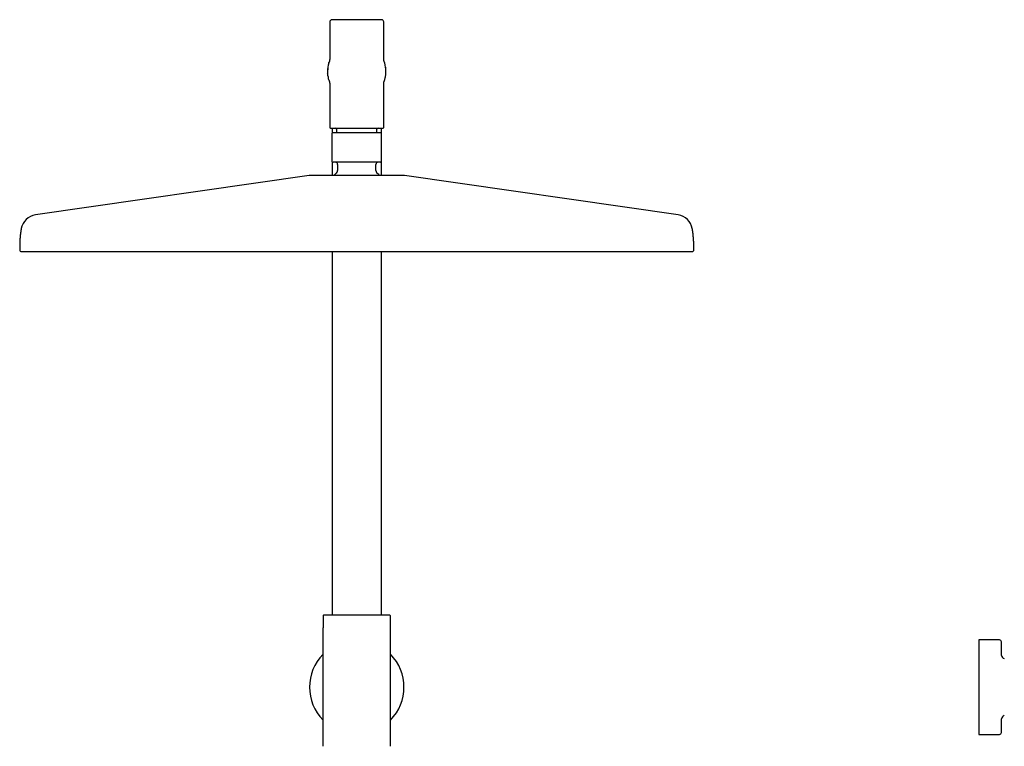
# Model space of a CAD drawing. Header units: millimetres. Extents: x 8 to 1847, y 12 to 2706.
# Tile 18 of 20: x 787 to 1225, y 2382 to 2706. Entities that reach past the tile are written whole.
import ezdxf

# ---------------------------------------------------------------- set-up
doc = ezdxf.new("R2010")
doc.units = ezdxf.units.MM

msp = doc.modelspace()

# ---------------------------------------------------------------- linework, layer by layer
at = {"color": 7, "linetype": 'Continuous', "lineweight": 30}
for p, q in [((925, 2704.79), (925, 2689.14)), ((949, 2689.14), (949, 2704.79)), ((924.56, 2686.56), (924.63, 2686.8)), ((925, 2689.2), (925, 2689.2)), ((949, 2689.09), (949, 2689.14)), ((949, 2689.06), (949, 2689.1)), ((949, 2689.06), (949, 2689.09)), ((949.44, 2686.56), (949.37, 2686.8)), ((924, 2682.73), (924, 2682.79)), ((924.58, 2678.97), (924.56, 2679.03)), ((949.1, 2678.06), (949.11, 2678.09)), ((949.42, 2678.98), (949.43, 2678.98)), ((925, 2676.44), (925, 2657.89)), ((949, 2676.49), (949, 2676.52)), ((949, 2676.44), (949, 2676.49)), ((949, 2657.89), (949, 2676.44)), ((926, 2657.6), (926, 2655.25)), ((928, 2657.09), (928, 2655.39)), ((946, 2655.39), (946, 2657.09)), ((948, 2655.25), (948, 2657.59)), ((925.95, 2654.59), (925.95, 2643.39)), ((948.05, 2643.39), (948.05, 2654.59)), ((926, 2642.58), (926, 2636.5)), ((948, 2636.5), (948, 2642.58)), ((928.5, 2641.39), (928.5, 2638.62)), ((945.5, 2638.62), (945.5, 2641.39)), ((915.8, 2636.45), (794.02, 2618.91)), ((1079.98, 2618.91), (958.2, 2636.45)), ((926, 2602.6), (926, 2440.79)), ((948, 2440.79), (948, 2602.6)), ((922, 2440.54), (922, 2435.13)), ((952, 2435.13), (952, 2440.54)), ((922, 2382.49), (922, 2435.13)), ((952, 2382.49), (952, 2435.13)), ((1223.04, 2429.81), (1213.83, 2429.81)), ((1213.83, 2429.81), (1213.83, 2408.81)), ((1223.95, 2422.93), (1223.84, 2429.02)), ((1213.83, 2408.81), (1213.83, 2387.81)), ((1223.84, 2388.59), (1223.95, 2394.68)), ((1213.83, 2387.81), (1223.04, 2387.81))]:
    msp.add_line(p, q, dxfattribs=at)
for centre, radius, start, end in [((926, 2704.79), 1, 90, 180), ((948, 2704.79), 1, 0, 90), ((937, 2682.79), 13, 163.1714, 180), ((937, 2682.79), 13, 0, 16.8286), ((925.3, 2657.89), 0.3, 180, 270), ((926.3, 2654.59), 0.8, 90, 95.8326), ((927.5, 2657.09), 0.5, 0, 90), ((946.5, 2657.09), 0.5, 90, 180), ((947.7, 2654.59), 0.8, 84.2112, 90), ((948.7, 2657.89), 0.3, 270, 0), ((926.5, 2643.39), 1, 249.0794, 270), ((927.5, 2641.39), 1, 0, 90), ((946.5, 2641.39), 1, 90, 180), ((947.5, 2643.39), 1, 270, 290.9378), ((937, 2628.89), 12.6, 134.3091, 142.8407), ((927.5, 2638.62), 1, 314.3091, 0), ((946.5, 2638.62), 1, 180, 225.6909), ((937, 2628.89), 12.6, 37.1628, 45.6909), ((916.51, 2631.5), 5, 90, 98.1951), ((957.49, 2631.5), 5, 81.8049, 90), ((795.08, 2611.49), 7.5, 98.1951, 169.7661), ((1078.92, 2611.49), 7.5, 10.2339, 81.8049), ((787.8, 2603.4), 0.8, 179.8172, 270), ((1086.2, 2603.4), 0.8, 270, 0.1828), ((922.25, 2440.54), 0.25, 90, 180), ((951.75, 2440.54), 0.25, 360, 90), ((1223.04, 2429.01), 0.8, 1, 90), ((937, 2408.81), 21, 135.5847, 224.4153), ((937, 2408.81), 21, 315.5847, 44.4153), ((1225.45, 2422.96), 1.5, 181, 259.1111), ((1225.45, 2394.66), 1.5, 100.877, 179), ((1223.04, 2388.61), 0.8, 270, 359)]:
    msp.add_arc(centre, radius, start, end, dxfattribs=at)
for points, knots in [([(948, 2705.79), (948, 2705.79), (947.99, 2705.79), (947.94, 2705.79), (947.87, 2705.79), (947.76, 2705.79), (947.62, 2705.79), (947.44, 2705.79), (947.24, 2705.79), (947.01, 2705.79), (946.77, 2705.79), (946.5, 2705.79), (946.18, 2705.79), (945.78, 2705.79), (945.3, 2705.79), (944.83, 2705.79), (944.37, 2705.79), (943.94, 2705.79), (943.49, 2705.79), (943.06, 2705.79), (942.64, 2705.79), (942.26, 2705.79), (941.86, 2705.79), (941.46, 2705.79), (941, 2705.79), (940.48, 2705.79), (939.89, 2705.79), (939.31, 2705.79), (938.72, 2705.79), (938.15, 2705.79), (937.58, 2705.79), (937, 2705.79), (936.42, 2705.79), (935.85, 2705.79), (935.28, 2705.79), (934.69, 2705.79), (934.11, 2705.79), (933.52, 2705.79), (932.97, 2705.79), (932.44, 2705.79), (931.94, 2705.79), (931.45, 2705.79), (930.92, 2705.79), (930.36, 2705.79), (929.77, 2705.79), (929.26, 2705.79), (928.83, 2705.79), (928.46, 2705.79), (928.11, 2705.79), (927.81, 2705.79), (927.55, 2705.79), (927.33, 2705.79), (927.13, 2705.79), (926.94, 2705.79), (926.75, 2705.79), (926.56, 2705.79), (926.38, 2705.79), (926.24, 2705.79), (926.13, 2705.79), (926.06, 2705.79), (926.01, 2705.79), (926, 2705.79), (926, 2705.79)], [0, 0, 0, 0, 0.016653, 0.033274, 0.049909, 0.067079, 0.084707, 0.102325, 0.11999, 0.136085, 0.152143, 0.168204, 0.184311, 0.206216, 0.228077, 0.249996, 0.266435, 0.282833, 0.299236, 0.315687, 0.328568, 0.341419, 0.354263, 0.36712, 0.38001, 0.397662, 0.415278, 0.432913, 0.450086, 0.466715, 0.483338, 0.5, 0.51665, 0.53327, 0.549907, 0.567079, 0.584707, 0.602325, 0.61999, 0.636085, 0.652143, 0.668204, 0.684311, 0.706216, 0.728077, 0.749996, 0.766435, 0.782833, 0.799236, 0.815687, 0.828568, 0.841419, 0.854263, 0.86712, 0.88001, 0.897662, 0.915278, 0.932913, 0.950088, 0.966719, 0.983341, 1, 1, 1, 1]), ([(924.88, 2687.48), (924.88, 2687.47), (924.87, 2687.47), (924.87, 2687.46), (924.86, 2687.44), (924.85, 2687.42), (924.85, 2687.4), (924.84, 2687.38), (924.83, 2687.35), (924.82, 2687.33), (924.81, 2687.31), (924.8, 2687.28), (924.8, 2687.27), (924.78, 2687.24), (924.77, 2687.21), (924.77, 2687.18), (924.75, 2687.15), (924.74, 2687.12), (924.73, 2687.09), (924.72, 2687.05), (924.71, 2687.01), (924.69, 2686.97), (924.68, 2686.93), (924.66, 2686.89), (924.65, 2686.85), (924.64, 2686.82), (924.63, 2686.8)], [0, 0, 0, 0, 0.038384, 0.128493, 0.210236, 0.283219, 0.347083, 0.401515, 0.446263, 0.477496, 0.501071, 0.514319, 0.523245, 0.529417, 0.535617, 0.543641, 0.556438, 0.573348, 0.599183, 0.63146, 0.670374, 0.719637, 0.77696, 0.842598, 0.916838, 1, 1, 1, 1]), ([(925, 2689.18), (925, 2689.18), (925, 2689.18), (925, 2689.16), (925, 2689.13), (925, 2689.09), (925, 2689.04), (924.99, 2688.97), (924.99, 2688.9), (924.99, 2688.83), (924.99, 2688.76), (924.98, 2688.69), (924.98, 2688.62), (924.97, 2688.54), (924.97, 2688.47), (924.96, 2688.4), (924.96, 2688.33), (924.95, 2688.26), (924.95, 2688.19), (924.94, 2688.11), (924.94, 2688.03), (924.93, 2687.95), (924.92, 2687.87), (924.91, 2687.79), (924.91, 2687.73), (924.9, 2687.66), (924.89, 2687.6), (924.88, 2687.53), (924.88, 2687.47), (924.87, 2687.42), (924.86, 2687.37), (924.86, 2687.34), (924.86, 2687.32), (924.85, 2687.31), (924.85, 2687.3), (924.85, 2687.3), (924.85, 2687.3)], [0, 0, 0, 0, 0.028597, 0.055511, 0.080125, 0.115138, 0.153922, 0.19606, 0.239941, 0.270013, 0.300729, 0.332083, 0.364072, 0.395493, 0.42382, 0.453244, 0.478493, 0.500031, 0.522682, 0.54838, 0.576375, 0.6043, 0.631718, 0.659798, 0.685291, 0.714081, 0.746177, 0.781592, 0.820214, 0.857573, 0.891501, 0.922009, 0.949104, 0.972795, 0.992756, 1, 1, 1, 1]), ([(949.14, 2687.34), (949.14, 2687.33), (949.14, 2687.32), (949.15, 2687.31), (949.15, 2687.3), (949.15, 2687.3), (949.15, 2687.3), (949.15, 2687.31), (949.14, 2687.33), (949.14, 2687.37), (949.13, 2687.41), (949.13, 2687.45), (949.12, 2687.51), (949.11, 2687.57), (949.1, 2687.63), (949.1, 2687.69), (949.09, 2687.75), (949.09, 2687.81), (949.08, 2687.87), (949.07, 2687.93), (949.07, 2687.99), (949.06, 2688.05), (949.06, 2688.12), (949.05, 2688.19), (949.05, 2688.25), (949.04, 2688.31), (949.04, 2688.38), (949.03, 2688.46), (949.03, 2688.54), (949.02, 2688.63), (949.01, 2688.75), (949.01, 2688.88), (949, 2688.98), (949, 2689.05), (949, 2689.09), (949, 2689.13), (949, 2689.16), (949, 2689.17), (949, 2689.18), (949, 2689.18)], [0, 0, 0, 0, 0.015835, 0.03382, 0.054394, 0.073334, 0.092643, 0.116284, 0.144381, 0.176945, 0.205674, 0.237175, 0.270734, 0.302237, 0.331048, 0.357181, 0.380645, 0.401443, 0.420015, 0.438535, 0.457306, 0.476336, 0.498481, 0.518865, 0.537404, 0.554633, 0.577469, 0.604302, 0.635243, 0.67015, 0.705365, 0.772056, 0.835386, 0.865817, 0.894082, 0.920104, 0.944399, 0.97076, 1, 1, 1, 1]), ([(949.37, 2686.8), (949.36, 2686.82), (949.35, 2686.84), (949.34, 2686.89), (949.33, 2686.93), (949.31, 2686.97), (949.3, 2687), (949.28, 2687.04), (949.27, 2687.08), (949.26, 2687.11), (949.25, 2687.14), (949.24, 2687.17), (949.23, 2687.2), (949.22, 2687.22), (949.22, 2687.23), (949.21, 2687.25), (949.21, 2687.26), (949.2, 2687.27), (949.2, 2687.29), (949.19, 2687.31), (949.18, 2687.33), (949.17, 2687.35), (949.17, 2687.37), (949.16, 2687.39), (949.15, 2687.41), (949.14, 2687.43), (949.13, 2687.45), (949.13, 2687.46), (949.12, 2687.47), (949.12, 2687.48), (949.12, 2687.48)], [0, 0, 0, 0, 0.079683, 0.151215, 0.214877, 0.270922, 0.319577, 0.361046, 0.391751, 0.417179, 0.437493, 0.456892, 0.462459, 0.467084, 0.470715, 0.474179, 0.477291, 0.481193, 0.490691, 0.503818, 0.524384, 0.550384, 0.581805, 0.632269, 0.69213, 0.761102, 0.838851, 0.911426, 0.989807, 1, 1, 1, 1]), ([(924.15, 2684.76), (924.15, 2684.74), (924.14, 2684.71), (924.13, 2684.64), (924.13, 2684.58), (924.12, 2684.52), (924.12, 2684.46), (924.11, 2684.39), (924.11, 2684.33), (924.1, 2684.26), (924.1, 2684.19), (924.09, 2684.13), (924.09, 2684.06), (924.09, 2683.99), (924.08, 2683.93), (924.08, 2683.86), (924.07, 2683.79), (924.07, 2683.71), (924.06, 2683.64), (924.06, 2683.57), (924.05, 2683.51), (924.05, 2683.45), (924.04, 2683.39), (924.04, 2683.34), (924.03, 2683.28), (924.03, 2683.23), (924.02, 2683.18), (924.02, 2683.12), (924.01, 2683.07), (924.01, 2683.03), (924, 2682.99), (924, 2682.95), (924, 2682.92), (924, 2682.91)], [0, 0, 0, 0, 0.061729, 0.118506, 0.170573, 0.218151, 0.261436, 0.30061, 0.335837, 0.367267, 0.395045, 0.41931, 0.440209, 0.457912, 0.472637, 0.48471, 0.494668, 0.503408, 0.512057, 0.521771, 0.53352, 0.547889, 0.565223, 0.585751, 0.609639, 0.637034, 0.672808, 0.713542, 0.759451, 0.810773, 0.86777, 0.930736, 1, 1, 1, 1]), ([(924, 2682.73), (924, 2682.72), (924, 2682.7), (924, 2682.67), (924, 2682.64), (924.01, 2682.6), (924.01, 2682.57), (924.01, 2682.53), (924.01, 2682.5), (924.01, 2682.47), (924.01, 2682.44), (924.01, 2682.41), (924.02, 2682.38), (924.02, 2682.36), (924.02, 2682.35), (924.02, 2682.33), (924.02, 2682.31), (924.02, 2682.29), (924.02, 2682.26), (924.02, 2682.22), (924.02, 2682.18), (924.02, 2682.14), (924.02, 2682.09), (924.03, 2682.04), (924.03, 2681.99), (924.03, 2681.93), (924.03, 2681.88), (924.04, 2681.84), (924.04, 2681.82)], [0, 0, 0, 0, 0.093864, 0.176828, 0.249303, 0.31166, 0.364231, 0.400796, 0.430979, 0.455011, 0.469212, 0.480411, 0.489115, 0.492845, 0.496395, 0.499988, 0.503839, 0.512952, 0.524677, 0.539452, 0.564276, 0.595242, 0.632565, 0.685989, 0.749115, 0.822255, 0.905754, 1, 1, 1, 1]), ([(924.15, 2680.87), (924.13, 2681), (924.08, 2681.32), (924.05, 2681.64), (924.04, 2681.82)], [0, 0, 0, 0, 0.423907, 1, 1, 1, 1]), ([(950, 2682.91), (950, 2682.92), (950, 2682.95), (950, 2682.99), (949.99, 2683.03), (949.99, 2683.07), (949.98, 2683.12), (949.98, 2683.18), (949.97, 2683.23), (949.97, 2683.28), (949.96, 2683.34), (949.96, 2683.39), (949.95, 2683.45), (949.95, 2683.51), (949.94, 2683.57), (949.94, 2683.64), (949.93, 2683.72), (949.93, 2683.79), (949.92, 2683.86), (949.92, 2683.93), (949.91, 2683.99), (949.91, 2684.06), (949.91, 2684.13), (949.9, 2684.19), (949.9, 2684.26), (949.89, 2684.33), (949.89, 2684.39), (949.88, 2684.46), (949.88, 2684.52), (949.87, 2684.58), (949.87, 2684.64), (949.86, 2684.7), (949.85, 2684.74), (949.85, 2684.76)], [0, 0, 0, 0, 0.069294, 0.132284, 0.189301, 0.240637, 0.286557, 0.327296, 0.363072, 0.390465, 0.41435, 0.43487, 0.452195, 0.466553, 0.478291, 0.487996, 0.496642, 0.505386, 0.515354, 0.527438, 0.542173, 0.559885, 0.580791, 0.60506, 0.632839, 0.664267, 0.699489, 0.738656, 0.781931, 0.829493, 0.881542, 0.938297, 1, 1, 1, 1]), ([(949.85, 2680.87), (949.87, 2681), (949.92, 2681.32), (949.95, 2681.64), (949.96, 2681.82)], [0, 0, 0, 0, 0.423908, 1, 1, 1, 1]), ([(949.96, 2681.82), (949.97, 2681.85), (949.97, 2681.9), (949.97, 2681.98), (949.97, 2682.06), (949.97, 2682.14), (949.97, 2682.21), (949.97, 2682.29), (949.97, 2682.36), (949.97, 2682.43), (949.97, 2682.51), (949.97, 2682.58), (949.97, 2682.64), (949.96, 2682.69), (949.96, 2682.73), (949.96, 2682.77), (949.96, 2682.79), (949.96, 2682.79)], [0, 0, 0, 0, 0.140721, 0.268862, 0.385041, 0.489801, 0.583625, 0.666939, 0.740118, 0.813134, 0.873306, 0.92112, 0.949228, 0.971099, 0.987449, 0.994041, 1, 1, 1, 1]), ([(949.96, 2682.79), (949.97, 2682.79), (949.98, 2682.79), (949.99, 2682.79), (950, 2682.79), (950, 2682.79), (950, 2682.79)], [0, 0, 0, 0, 0.2135964, 0.4661697, 0.7280882, 1, 1, 1, 1]), ([(924.14, 2680.87), (924.14, 2680.86), (924.15, 2680.84), (924.15, 2680.81), (924.16, 2680.78), (924.16, 2680.74), (924.17, 2680.7), (924.18, 2680.65), (924.19, 2680.61), (924.19, 2680.57), (924.2, 2680.54), (924.2, 2680.51), (924.21, 2680.46), (924.22, 2680.4), (924.24, 2680.33), (924.25, 2680.26), (924.26, 2680.18), (924.28, 2680.1), (924.3, 2680.02), (924.31, 2679.96), (924.32, 2679.93)], [0, 0, 0, 0, 0.103086, 0.192157, 0.267706, 0.330293, 0.380649, 0.419939, 0.450366, 0.463611, 0.476502, 0.489892, 0.504545, 0.539749, 0.585168, 0.642229, 0.711736, 0.79424, 0.890189, 1, 1, 1, 1]), ([(924.56, 2679.03), (924.48, 2679.27), (924.4, 2679.57), (924.33, 2679.88), (924.32, 2679.94)], [0, 0, 0, 0, 0.815283, 1, 1, 1, 1]), ([(924.58, 2678.97), (924.58, 2678.95), (924.59, 2678.91), (924.61, 2678.84), (924.63, 2678.78), (924.65, 2678.72), (924.67, 2678.67), (924.69, 2678.62), (924.71, 2678.57), (924.72, 2678.53), (924.74, 2678.49), (924.75, 2678.45), (924.76, 2678.42), (924.77, 2678.39), (924.78, 2678.37), (924.79, 2678.34), (924.79, 2678.32), (924.8, 2678.3), (924.81, 2678.28), (924.82, 2678.26), (924.83, 2678.24), (924.84, 2678.21), (924.84, 2678.19), (924.85, 2678.17), (924.86, 2678.14), (924.87, 2678.13), (924.88, 2678.11), (924.88, 2678.1), (924.89, 2678.09), (924.89, 2678.08), (924.89, 2678.07), (924.9, 2678.06), (924.9, 2678.06)], [0, 0, 0, 0, 0.061107, 0.115891, 0.164567, 0.207328, 0.244351, 0.2758, 0.298997, 0.318132, 0.33337, 0.342785, 0.350203, 0.3561, 0.359891, 0.364182, 0.369994, 0.379356, 0.391681, 0.410343, 0.43338, 0.460774, 0.5042, 0.555178, 0.613486, 0.678866, 0.739678, 0.805196, 0.87197, 0.935815, 0.996828, 1, 1, 1, 1]), ([(924.88, 2678.19), (924.88, 2678.19), (924.88, 2678.2), (924.88, 2678.21), (924.88, 2678.21), (924.88, 2678.18), (924.89, 2678.14), (924.9, 2678.07), (924.9, 2677.99), (924.91, 2677.92), (924.92, 2677.85), (924.92, 2677.78), (924.93, 2677.7), (924.94, 2677.62), (924.94, 2677.54), (924.95, 2677.45), (924.96, 2677.37), (924.96, 2677.28), (924.97, 2677.2), (924.97, 2677.12), (924.98, 2677.04), (924.98, 2676.97), (924.98, 2676.9), (924.99, 2676.85), (924.99, 2676.78), (924.99, 2676.72), (924.99, 2676.66), (924.99, 2676.6), (925, 2676.55), (925, 2676.5), (925, 2676.47), (925, 2676.44), (925, 2676.41), (925, 2676.4), (925, 2676.39), (925, 2676.38), (925, 2676.38)], [0, 0, 0, 0, 0.009383, 0.054549, 0.097458, 0.143039, 0.191526, 0.24226, 0.294059, 0.326527, 0.359442, 0.392814, 0.425757, 0.456057, 0.491511, 0.522089, 0.550474, 0.577125, 0.605325, 0.633258, 0.660709, 0.688543, 0.709155, 0.73197, 0.75703, 0.784389, 0.812929, 0.839332, 0.866445, 0.890465, 0.913416, 0.936527, 0.959459, 0.980655, 0.995301, 1, 1, 1, 1]), ([(949, 2676.38), (949, 2676.38), (949, 2676.39), (949, 2676.4), (949, 2676.42), (949, 2676.44), (949, 2676.45), (949, 2676.47), (949, 2676.49), (949, 2676.52), (949, 2676.55), (949, 2676.59), (949.01, 2676.64), (949.01, 2676.7), (949.01, 2676.77), (949.01, 2676.85), (949.02, 2676.94), (949.02, 2677.04), (949.03, 2677.16), (949.04, 2677.28), (949.05, 2677.39), (949.05, 2677.5), (949.06, 2677.58), (949.07, 2677.66), (949.07, 2677.73), (949.08, 2677.8), (949.08, 2677.87), (949.09, 2677.94), (949.1, 2677.99), (949.1, 2678.04), (949.11, 2678.09), (949.11, 2678.13), (949.12, 2678.16), (949.12, 2678.18), (949.12, 2678.2), (949.12, 2678.2), (949.12, 2678.21), (949.12, 2678.21), (949.12, 2678.21)], [0, 0, 0, 0, 0.013128, 0.033246, 0.054596, 0.073183, 0.088503, 0.100644, 0.112757, 0.129638, 0.1493, 0.171701, 0.194851, 0.232285, 0.26485, 0.294582, 0.327519, 0.371401, 0.417816, 0.461643, 0.502765, 0.540398, 0.574241, 0.601263, 0.63183, 0.666241, 0.704429, 0.737035, 0.77185, 0.805681, 0.836536, 0.869471, 0.898362, 0.923288, 0.944786, 0.967162, 0.99144, 1, 1, 1, 1]), ([(949.1, 2678.06), (949.1, 2678.06), (949.11, 2678.08), (949.13, 2678.12), (949.15, 2678.17), (949.16, 2678.22), (949.18, 2678.25), (949.19, 2678.29), (949.21, 2678.35), (949.24, 2678.43), (949.28, 2678.52), (949.32, 2678.65), (949.36, 2678.78), (949.4, 2678.89), (949.42, 2678.95), (949.42, 2678.98)], [0, 0, 0, 0, 0.0379411, 0.2191416, 0.4129184, 0.4941383, 0.5747803, 0.6478037, 0.7131115, 0.7711975, 0.8349178, 0.8913739, 0.9446744, 0.97179, 1, 1, 1, 1]), ([(949.42, 2678.98), (949.43, 2679), (949.44, 2679.03), (949.45, 2679.07), (949.46, 2679.09)], [0, 0, 0, 0, 0.491207, 1, 1, 1, 1]), ([(949.46, 2679.09), (949.53, 2679.31), (949.61, 2679.59), (949.67, 2679.88), (949.68, 2679.94)], [0, 0, 0, 0, 0.8032508, 1, 1, 1, 1]), ([(949.68, 2679.93), (949.69, 2679.96), (949.7, 2680), (949.71, 2680.07), (949.72, 2680.13), (949.74, 2680.2), (949.75, 2680.26), (949.76, 2680.32), (949.77, 2680.38), (949.78, 2680.42), (949.79, 2680.45), (949.79, 2680.48), (949.8, 2680.52), (949.81, 2680.57), (949.82, 2680.63), (949.83, 2680.68), (949.83, 2680.73), (949.84, 2680.78), (949.85, 2680.82), (949.85, 2680.85), (949.86, 2680.87)], [0, 0, 0, 0, 0.10746, 0.201073, 0.281288, 0.348595, 0.403606, 0.447236, 0.481128, 0.495432, 0.50875, 0.521875, 0.535635, 0.567684, 0.608958, 0.661413, 0.726113, 0.803756, 0.894888, 1, 1, 1, 1]), ([(949, 2676.49), (949, 2676.5), (949, 2676.51), (949, 2676.52), (949, 2676.52)], [0, 0, 0, 0, 0.502159, 1, 1, 1, 1]), ([(925.3, 2657.59), (925.3, 2657.59), (925.31, 2657.59), (925.36, 2657.59), (925.44, 2657.59), (925.55, 2657.59), (925.71, 2657.59), (925.89, 2657.59), (926.11, 2657.59), (926.35, 2657.59), (926.61, 2657.59), (926.89, 2657.59), (927.21, 2657.59), (927.55, 2657.59), (927.91, 2657.59), (928.31, 2657.59), (928.72, 2657.59), (929.16, 2657.59), (929.62, 2657.59), (930.1, 2657.59), (930.59, 2657.59), (931.1, 2657.59), (931.62, 2657.59), (932.15, 2657.59), (932.71, 2657.59), (933.3, 2657.59), (933.92, 2657.59), (934.55, 2657.59), (935.17, 2657.59), (935.78, 2657.59), (936.39, 2657.59), (937, 2657.59), (937.61, 2657.59), (938.22, 2657.59), (938.83, 2657.59), (939.45, 2657.59), (940.08, 2657.59), (940.7, 2657.59), (941.29, 2657.59), (941.85, 2657.59), (942.38, 2657.59), (942.9, 2657.59), (943.41, 2657.59), (943.9, 2657.59), (944.38, 2657.59), (944.84, 2657.59), (945.28, 2657.59), (945.69, 2657.59), (946.09, 2657.59), (946.45, 2657.59), (946.79, 2657.59), (947.11, 2657.59), (947.39, 2657.59), (947.65, 2657.59), (947.89, 2657.59), (948.11, 2657.59), (948.29, 2657.59), (948.45, 2657.59), (948.56, 2657.59), (948.64, 2657.59), (948.69, 2657.59), (948.7, 2657.59), (948.7, 2657.59)], [0, 0, 0, 0, 0.016659, 0.033281, 0.049912, 0.067086, 0.084721, 0.102337, 0.119989, 0.136095, 0.152156, 0.168214, 0.18431, 0.20076, 0.217162, 0.233561, 0.25, 0.26645, 0.282853, 0.299251, 0.31569, 0.331797, 0.347858, 0.363916, 0.380011, 0.397675, 0.415294, 0.432921, 0.450093, 0.46673, 0.48335, 0.5, 0.516662, 0.533284, 0.549914, 0.567086, 0.584721, 0.602337, 0.619989, 0.636095, 0.652156, 0.668214, 0.68431, 0.70076, 0.717162, 0.733561, 0.75, 0.76645, 0.782853, 0.799251, 0.81569, 0.831797, 0.847858, 0.863916, 0.880011, 0.897675, 0.915294, 0.932921, 0.950092, 0.966726, 0.983347, 1, 1, 1, 1]), ([(926.23, 2655.39), (926.19, 2655.38), (926.12, 2655.37), (926.02, 2655.3), (925.96, 2655.2), (925.95, 2655.13), (925.95, 2655.09)], [0, 0, 0, 0, 0.2404221, 0.4990265, 0.7581704, 1, 1, 1, 1]), ([(937, 2655.39), (936.89, 2655.39), (936.68, 2655.39), (936.36, 2655.39), (936.04, 2655.39), (935.72, 2655.39), (935.42, 2655.39), (935.15, 2655.39), (934.92, 2655.39), (934.69, 2655.39), (934.46, 2655.39), (934.23, 2655.39), (933.97, 2655.39), (933.68, 2655.39), (933.36, 2655.39), (933.04, 2655.39), (932.73, 2655.39), (932.41, 2655.39), (932.09, 2655.39), (931.78, 2655.39), (931.47, 2655.39), (931.17, 2655.39), (930.87, 2655.39), (930.56, 2655.39), (930.23, 2655.39), (929.9, 2655.39), (929.57, 2655.39), (929.25, 2655.39), (928.93, 2655.39), (928.63, 2655.39), (928.34, 2655.39), (928.06, 2655.39), (927.8, 2655.39), (927.53, 2655.39), (927.27, 2655.39), (927.02, 2655.39), (926.8, 2655.39), (926.62, 2655.39), (926.48, 2655.39), (926.38, 2655.39), (926.31, 2655.39), (926.3, 2655.39), (926.3, 2655.39)], [0, 0, 0, 0, 0.018992, 0.037967, 0.056942, 0.075934, 0.096278, 0.110341, 0.124396, 0.138451, 0.152512, 0.166586, 0.180679, 0.200873, 0.221037, 0.241193, 0.26136, 0.281559, 0.303316, 0.32459, 0.34584, 0.36709, 0.388364, 0.409686, 0.43577, 0.461861, 0.48858, 0.515884, 0.543221, 0.571672, 0.600129, 0.629121, 0.658596, 0.688105, 0.72605, 0.764025, 0.802836, 0.841678, 0.881089, 0.920532, 0.96025, 1, 1, 1, 1]), ([(947.7, 2655.39), (947.7, 2655.39), (947.69, 2655.39), (947.62, 2655.39), (947.52, 2655.39), (947.39, 2655.39), (947.23, 2655.39), (947.07, 2655.39), (946.88, 2655.39), (946.67, 2655.39), (946.45, 2655.39), (946.2, 2655.39), (945.94, 2655.39), (945.66, 2655.39), (945.37, 2655.39), (945.08, 2655.39), (944.81, 2655.39), (944.54, 2655.39), (944.27, 2655.39), (943.99, 2655.39), (943.71, 2655.39), (943.42, 2655.39), (943.11, 2655.39), (942.8, 2655.39), (942.48, 2655.39), (942.15, 2655.39), (941.82, 2655.39), (941.52, 2655.39), (941.25, 2655.39), (941, 2655.39), (940.76, 2655.39), (940.5, 2655.39), (940.25, 2655.39), (939.93, 2655.39), (939.55, 2655.39), (939.1, 2655.39), (938.66, 2655.39), (938.23, 2655.39), (937.81, 2655.39), (937.41, 2655.39), (937.14, 2655.39), (937, 2655.39)], [0, 0, 0, 0, 0.039718, 0.079468, 0.118879, 0.158321, 0.189374, 0.220428, 0.251162, 0.281513, 0.311901, 0.341382, 0.370866, 0.399857, 0.428304, 0.456785, 0.479542, 0.502298, 0.525083, 0.54682, 0.568558, 0.590322, 0.612916, 0.635466, 0.658001, 0.680549, 0.703139, 0.724208, 0.740061, 0.7559, 0.771737, 0.787581, 0.803441, 0.819329, 0.846733, 0.874111, 0.901514, 0.927356, 0.951562, 0.975765, 1, 1, 1, 1]), ([(948.05, 2655.09), (948.05, 2655.13), (948.04, 2655.2), (947.98, 2655.3), (947.88, 2655.37), (947.81, 2655.38), (947.77, 2655.39)], [0, 0, 0, 0, 0.24183, 0.500974, 0.759578, 1, 1, 1, 1]), ([(925.95, 2655.09), (925.95, 2655.09), (925.95, 2655.09), (925.95, 2655.09), (925.95, 2655.09), (925.95, 2655.09), (925.95, 2655.08), (925.95, 2655.07), (925.95, 2655.06), (925.95, 2655.04), (925.95, 2655.02), (925.95, 2655), (925.95, 2654.98), (925.95, 2654.96), (925.95, 2654.93), (925.95, 2654.9), (925.95, 2654.85), (925.95, 2654.79), (925.95, 2654.73), (925.95, 2654.68), (925.95, 2654.64), (925.95, 2654.61), (925.95, 2654.59)], [0, 0, 0, 0, 0.037913, 0.122153, 0.197831, 0.264946, 0.365243, 0.455692, 0.536319, 0.607163, 0.663935, 0.70186, 0.737478, 0.770821, 0.801923, 0.830828, 0.888802, 0.935248, 0.954734, 0.971477, 0.986212, 1, 1, 1, 1]), ([(948.05, 2654.59), (948.05, 2654.61), (948.05, 2654.65), (948.05, 2654.7), (948.05, 2654.74), (948.05, 2654.78), (948.05, 2654.81), (948.05, 2654.85), (948.05, 2654.89), (948.05, 2654.93), (948.05, 2654.96), (948.05, 2654.98), (948.05, 2655.01), (948.05, 2655.03), (948.05, 2655.04), (948.05, 2655.06), (948.05, 2655.07), (948.05, 2655.08), (948.05, 2655.08), (948.05, 2655.09), (948.05, 2655.09), (948.05, 2655.09), (948.05, 2655.09), (948.05, 2655.09)], [0, 0, 0, 0, 0.017558, 0.03701, 0.052016, 0.069078, 0.088447, 0.117558, 0.150391, 0.187157, 0.228005, 0.273044, 0.31836, 0.368459, 0.423385, 0.483168, 0.547834, 0.617402, 0.695458, 0.768314, 0.851518, 0.945072, 1, 1, 1, 1]), ([(925.95, 2643.39), (925.95, 2643.37), (925.95, 2643.33), (925.95, 2643.28), (925.95, 2643.24), (925.95, 2643.21), (925.95, 2643.16), (925.95, 2643.11), (925.95, 2643.06), (925.95, 2643.03), (925.95, 2643), (925.95, 2642.98), (925.95, 2642.95), (925.95, 2642.92), (925.95, 2642.89), (925.95, 2642.86), (925.95, 2642.84), (925.95, 2642.82), (925.95, 2642.8), (925.95, 2642.78), (925.95, 2642.76), (925.95, 2642.75), (925.95, 2642.74), (925.95, 2642.74), (925.95, 2642.74), (925.95, 2642.74), (925.95, 2642.74)], [0, 0, 0, 0, 0.0172394, 0.0354708, 0.0487718, 0.0632924, 0.0792355, 0.1115634, 0.1485548, 0.1689523, 0.1906715, 0.2137469, 0.2382074, 0.2773809, 0.319686, 0.36518, 0.4139092, 0.4659112, 0.5212169, 0.5902693, 0.6611156, 0.7363625, 0.8160279, 0.9001266, 0.9886716, 1, 1, 1, 1]), ([(925.95, 2642.74), (925.95, 2642.71), (925.96, 2642.65), (926, 2642.56), (926.07, 2642.5), (926.12, 2642.47), (926.15, 2642.46)], [0, 0, 0, 0, 0.244612, 0.500768, 0.756512, 1, 1, 1, 1]), ([(937, 2642.39), (936.82, 2642.39), (936.45, 2642.39), (935.9, 2642.39), (935.35, 2642.39), (934.8, 2642.39), (934.24, 2642.39), (933.68, 2642.39), (933.15, 2642.39), (932.65, 2642.39), (932.17, 2642.39), (931.7, 2642.39), (931.2, 2642.39), (930.66, 2642.39), (930.1, 2642.39), (929.61, 2642.39), (929.2, 2642.39), (928.85, 2642.39), (928.52, 2642.39), (928.23, 2642.39), (927.98, 2642.39), (927.77, 2642.39), (927.58, 2642.39), (927.4, 2642.39), (927.21, 2642.39), (927.03, 2642.39), (926.86, 2642.39), (926.73, 2642.39), (926.62, 2642.39), (926.55, 2642.39), (926.51, 2642.39), (926.5, 2642.39), (926.5, 2642.39)], [0, 0, 0, 0, 0.033305, 0.066547, 0.099817, 0.134158, 0.169412, 0.20465, 0.239979, 0.272169, 0.304285, 0.336408, 0.368622, 0.412432, 0.456153, 0.499992, 0.532869, 0.565666, 0.598472, 0.631373, 0.657135, 0.682838, 0.708525, 0.734239, 0.760021, 0.795324, 0.830556, 0.865826, 0.900171, 0.933429, 0.966675, 1, 1, 1, 1]), ([(947.5, 2642.39), (947.5, 2642.39), (947.49, 2642.39), (947.45, 2642.39), (947.38, 2642.39), (947.27, 2642.39), (947.14, 2642.39), (946.97, 2642.39), (946.77, 2642.39), (946.56, 2642.39), (946.33, 2642.39), (946.07, 2642.39), (945.76, 2642.39), (945.38, 2642.39), (944.92, 2642.39), (944.47, 2642.39), (944.03, 2642.39), (943.62, 2642.39), (943.19, 2642.39), (942.78, 2642.39), (942.39, 2642.39), (942.02, 2642.39), (941.64, 2642.39), (941.26, 2642.39), (940.82, 2642.39), (940.32, 2642.39), (939.76, 2642.39), (939.2, 2642.39), (938.65, 2642.39), (938.1, 2642.39), (937.55, 2642.39), (937.18, 2642.39), (937, 2642.39)], [0, 0, 0, 0, 0.033298, 0.066539, 0.099813, 0.134158, 0.169413, 0.20465, 0.239979, 0.272169, 0.304285, 0.336408, 0.368622, 0.412432, 0.456153, 0.499992, 0.532869, 0.565666, 0.598472, 0.631373, 0.657135, 0.682838, 0.708525, 0.734239, 0.760021, 0.795324, 0.830556, 0.865826, 0.900175, 0.933437, 0.966682, 1, 1, 1, 1]), ([(947.85, 2642.46), (947.88, 2642.47), (947.93, 2642.5), (948, 2642.56), (948.04, 2642.65), (948.05, 2642.71), (948.05, 2642.74)], [0, 0, 0, 0, 0.243488, 0.499232, 0.755388, 1, 1, 1, 1]), ([(948.05, 2642.74), (948.05, 2642.74), (948.05, 2642.74), (948.05, 2642.74), (948.05, 2642.75), (948.05, 2642.76), (948.05, 2642.78), (948.05, 2642.79), (948.05, 2642.81), (948.05, 2642.84), (948.05, 2642.86), (948.05, 2642.88), (948.05, 2642.91), (948.05, 2642.95), (948.05, 2642.98), (948.05, 2643.03), (948.05, 2643.07), (948.05, 2643.11), (948.05, 2643.15), (948.05, 2643.19), (948.05, 2643.23), (948.05, 2643.28), (948.05, 2643.34), (948.05, 2643.38), (948.05, 2643.39)], [0, 0, 0, 0, 0.081675, 0.169982, 0.253026, 0.330821, 0.403386, 0.470742, 0.532917, 0.582151, 0.630176, 0.675181, 0.717208, 0.75631, 0.792554, 0.83235, 0.867893, 0.889358, 0.909153, 0.927412, 0.948472, 0.967068, 0.983924, 1, 1, 1, 1]), ([(937, 2636.5), (936.77, 2636.5), (936.3, 2636.5), (935.6, 2636.5), (934.9, 2636.5), (934.21, 2636.5), (933.51, 2636.5), (932.85, 2636.5), (932.23, 2636.5), (931.67, 2636.5), (931.11, 2636.5), (930.55, 2636.5), (930, 2636.5), (929.38, 2636.5), (928.69, 2636.5), (927.94, 2636.5), (927.21, 2636.5), (926.49, 2636.5), (925.78, 2636.5), (925.08, 2636.5), (924.41, 2636.5), (923.75, 2636.5), (923.12, 2636.5), (922.51, 2636.5), (921.92, 2636.5), (921.36, 2636.5), (920.83, 2636.5), (920.32, 2636.5), (919.87, 2636.5), (919.48, 2636.5), (919.13, 2636.5), (918.8, 2636.5), (918.49, 2636.5), (918.21, 2636.5), (917.94, 2636.5), (917.68, 2636.5), (917.45, 2636.5), (917.24, 2636.5), (917.05, 2636.5), (916.9, 2636.5), (916.76, 2636.5), (916.65, 2636.5), (916.57, 2636.5), (916.52, 2636.5), (916.51, 2636.5), (916.51, 2636.5)], [0, 0, 0, 0, 0.021774, 0.043505, 0.065221, 0.086947, 0.108706, 0.131338, 0.149451, 0.167543, 0.185627, 0.203719, 0.221832, 0.239983, 0.265748, 0.291452, 0.317138, 0.342847, 0.368622, 0.394938, 0.421188, 0.447419, 0.473675, 0.500001, 0.526316, 0.552567, 0.578797, 0.605053, 0.631379, 0.652856, 0.674285, 0.695692, 0.717101, 0.738536, 0.760021, 0.783105, 0.806139, 0.829156, 0.852184, 0.875255, 0.897512, 0.923133, 0.948727, 0.974335, 1, 1, 1, 1]), ([(957.49, 2636.5), (957.49, 2636.5), (957.48, 2636.5), (957.45, 2636.5), (957.39, 2636.5), (957.3, 2636.5), (957.2, 2636.5), (957.07, 2636.5), (956.93, 2636.5), (956.79, 2636.5), (956.63, 2636.5), (956.45, 2636.5), (956.26, 2636.5), (956.03, 2636.5), (955.74, 2636.5), (955.39, 2636.5), (955.01, 2636.5), (954.6, 2636.5), (954.15, 2636.5), (953.68, 2636.5), (953.17, 2636.5), (952.64, 2636.5), (952.08, 2636.5), (951.49, 2636.5), (950.88, 2636.5), (950.25, 2636.5), (949.59, 2636.5), (948.92, 2636.5), (948.26, 2636.5), (947.63, 2636.5), (947.04, 2636.5), (946.43, 2636.5), (945.81, 2636.5), (945.18, 2636.5), (944.53, 2636.5), (943.85, 2636.5), (943.15, 2636.5), (942.43, 2636.5), (941.72, 2636.5), (941, 2636.5), (940.25, 2636.5), (939.47, 2636.5), (938.65, 2636.5), (937.83, 2636.5), (937.28, 2636.5), (937, 2636.5)], [0, 0, 0, 0, 0.021771, 0.043502, 0.065217, 0.086943, 0.108705, 0.131338, 0.149451, 0.167543, 0.185627, 0.203719, 0.221832, 0.239983, 0.265748, 0.291452, 0.317138, 0.342847, 0.368622, 0.394938, 0.421188, 0.447419, 0.473675, 0.500001, 0.526316, 0.552567, 0.578797, 0.605053, 0.631379, 0.652856, 0.674285, 0.695692, 0.717101, 0.738536, 0.760021, 0.783104, 0.806139, 0.829156, 0.852184, 0.875255, 0.897514, 0.923137, 0.948731, 0.974338, 1, 1, 1, 1]), ([(787.7, 2612.82), (787.65, 2612.55), (787.54, 2611.92), (787.4, 2610.93), (787.27, 2609.86), (787.17, 2608.8), (787.11, 2607.86), (787.07, 2607.03), (787.04, 2606.3), (787.02, 2605.56), (787.01, 2604.78), (787, 2604.06), (787, 2603.6), (787, 2603.41)], [0, 0, 0, 0, 0.087695, 0.202889, 0.31682, 0.429302, 0.541823, 0.616604, 0.693001, 0.771642, 0.85315, 0.938143, 1, 1, 1, 1]), ([(1087, 2603.41), (1087, 2603.63), (1087, 2604.14), (1086.99, 2604.92), (1086.97, 2605.76), (1086.95, 2606.57), (1086.92, 2607.35), (1086.87, 2608.12), (1086.81, 2608.97), (1086.72, 2609.92), (1086.59, 2610.97), (1086.45, 2611.94), (1086.34, 2612.56), (1086.3, 2612.82)], [0, 0, 0, 0, 0.069742, 0.161908, 0.250059, 0.335001, 0.417544, 0.498503, 0.5787, 0.689236, 0.801196, 0.91436, 1, 1, 1, 1]), ([(787.8, 2602.6), (787.8, 2602.6), (787.81, 2602.6), (787.87, 2602.6), (787.97, 2602.6), (788.1, 2602.6), (788.28, 2602.6), (788.5, 2602.6), (788.75, 2602.6), (789.03, 2602.6), (789.34, 2602.6), (789.69, 2602.6), (790.07, 2602.6), (790.49, 2602.6), (790.95, 2602.6), (791.45, 2602.6), (791.98, 2602.6), (792.55, 2602.6), (793.16, 2602.6), (793.81, 2602.6), (794.54, 2602.6), (795.36, 2602.6), (796.28, 2602.6), (797.25, 2602.6), (798.18, 2602.6), (799.06, 2602.6), (799.87, 2602.6), (800.71, 2602.6), (801.57, 2602.6), (802.46, 2602.6), (803.38, 2602.6), (804.33, 2602.6), (805.4, 2602.6), (806.59, 2602.6), (807.91, 2602.6), (809.27, 2602.6), (810.67, 2602.6), (812.08, 2602.6), (813.48, 2602.6), (814.87, 2602.6), (816.3, 2602.6), (817.76, 2602.6), (819.25, 2602.6), (820.78, 2602.6), (822.39, 2602.6), (824.1, 2602.6), (825.89, 2602.6), (827.72, 2602.6), (829.59, 2602.6), (831.44, 2602.6), (833.26, 2602.6), (835.05, 2602.6), (836.86, 2602.6), (838.71, 2602.6), (840.58, 2602.6), (842.47, 2602.6), (844.46, 2602.6), (846.53, 2602.6), (848.69, 2602.6), (850.88, 2602.6), (853.1, 2602.6), (855.28, 2602.6), (857.4, 2602.6), (859.47, 2602.6), (861.55, 2602.6), (863.66, 2602.6), (865.79, 2602.6), (867.92, 2602.6), (870.14, 2602.6), (872.43, 2602.6), (874.82, 2602.6), (877.22, 2602.6), (879.64, 2602.6), (881.79, 2602.6), (883.68, 2602.6), (885.28, 2602.6), (886.9, 2602.6), (888.52, 2602.6), (890.14, 2602.6), (891.66, 2602.6), (893.06, 2602.6), (894.35, 2602.6), (895.63, 2602.6), (896.91, 2602.6), (898.18, 2602.6), (899.79, 2602.6), (901.73, 2602.6), (904.01, 2602.6), (906.31, 2602.6), (908.6, 2602.6), (910.87, 2602.6), (913.13, 2602.6), (915.39, 2602.6), (917.64, 2602.6), (919.9, 2602.6), (922.16, 2602.6), (924.4, 2602.6), (926.74, 2602.6), (929.21, 2602.6), (931.8, 2602.6), (934.4, 2602.6), (936.13, 2602.6), (937, 2602.6)], [0, 0, 0, 0, 0.0102689, 0.0205328, 0.0307943, 0.0410561, 0.0513208, 0.0617358, 0.0723482, 0.0820723, 0.0917952, 0.1015189, 0.1112458, 0.1211109, 0.1311284, 0.1411418, 0.1511534, 0.1611659, 0.1711817, 0.1812978, 0.1915704, 0.2036715, 0.2157705, 0.2278717, 0.2399794, 0.2489189, 0.2578536, 0.2667854, 0.275716, 0.2846472, 0.2935807, 0.3025184, 0.3115795, 0.3229893, 0.3343946, 0.345799, 0.3572063, 0.3686199, 0.3791082, 0.3895902, 0.4000687, 0.4105466, 0.4210268, 0.4315121, 0.4420436, 0.4536367, 0.4652249, 0.4768123, 0.4884026, 0.4999998, 0.5105442, 0.5210823, 0.5316168, 0.5421508, 0.5526871, 0.5632285, 0.5737319, 0.5852632, 0.5967899, 0.6083156, 0.6198442, 0.6313796, 0.6417572, 0.6521288, 0.662497, 0.6728647, 0.6832345, 0.6936093, 0.7038667, 0.715099, 0.726327, 0.7375541, 0.7487839, 0.7600199, 0.7673439, 0.7746647, 0.7819831, 0.7893002, 0.7966169, 0.8039342, 0.8096846, 0.8154363, 0.82119, 0.8268359, 0.8324465, 0.8380555, 0.8480686, 0.8580803, 0.8680929, 0.8781091, 0.8879968, 0.897725, 0.9074494, 0.9171722, 0.9268958, 0.9366223, 0.946235, 0.9556463, 0.9667337, 0.9778195, 0.9889072, 1, 1, 1, 1]), ([(937, 2602.6), (937.8, 2602.6), (939.41, 2602.6), (941.81, 2602.6), (944.21, 2602.6), (946.62, 2602.6), (949.03, 2602.6), (951.46, 2602.6), (953.85, 2602.6), (956.18, 2602.6), (958.44, 2602.6), (960.69, 2602.6), (962.95, 2602.6), (965.23, 2602.6), (967.52, 2602.6), (969.81, 2602.6), (972.09, 2602.6), (974.37, 2602.6), (976.65, 2602.6), (978.93, 2602.6), (981.36, 2602.6), (983.93, 2602.6), (986.61, 2602.6), (989.27, 2602.6), (991.69, 2602.6), (993.86, 2602.6), (995.79, 2602.6), (997.71, 2602.6), (999.62, 2602.6), (1001.51, 2602.6), (1003.39, 2602.6), (1005.27, 2602.6), (1007.31, 2602.6), (1009.49, 2602.6), (1011.82, 2602.6), (1014.12, 2602.6), (1016.4, 2602.6), (1018.59, 2602.6), (1020.69, 2602.6), (1022.72, 2602.6), (1024.71, 2602.6), (1026.69, 2602.6), (1028.64, 2602.6), (1030.57, 2602.6), (1032.54, 2602.6), (1034.55, 2602.6), (1036.59, 2602.6), (1038.59, 2602.6), (1040.57, 2602.6), (1042.45, 2602.6), (1044.24, 2602.6), (1045.94, 2602.6), (1047.61, 2602.6), (1049.25, 2602.6), (1050.87, 2602.6), (1052.44, 2602.6), (1054.04, 2602.6), (1055.65, 2602.6), (1057.27, 2602.6), (1058.85, 2602.6), (1060.39, 2602.6), (1061.84, 2602.6), (1063.2, 2602.6), (1064.48, 2602.6), (1065.72, 2602.6), (1066.94, 2602.6), (1068.11, 2602.6), (1069.25, 2602.6), (1070.39, 2602.6), (1071.51, 2602.6), (1072.63, 2602.6), (1073.71, 2602.6), (1074.74, 2602.6), (1075.62, 2602.6), (1076.35, 2602.6), (1076.95, 2602.6), (1077.54, 2602.6), (1078.1, 2602.6), (1078.65, 2602.6), (1079.14, 2602.6), (1079.58, 2602.6), (1079.97, 2602.6), (1080.35, 2602.6), (1080.71, 2602.6), (1081.06, 2602.6), (1081.49, 2602.6), (1081.98, 2602.6), (1082.51, 2602.6), (1083.01, 2602.6), (1083.48, 2602.6), (1083.9, 2602.6), (1084.28, 2602.6), (1084.63, 2602.6), (1084.94, 2602.6), (1085.22, 2602.6), (1085.46, 2602.6), (1085.67, 2602.6), (1085.85, 2602.6), (1086, 2602.6), (1086.12, 2602.6), (1086.19, 2602.6), (1086.19, 2602.6), (1086.2, 2602.6)], [0, 0, 0, 0, 0.010269, 0.020532, 0.030794, 0.041056, 0.051321, 0.061736, 0.072348, 0.082072, 0.091795, 0.101519, 0.111246, 0.121111, 0.131128, 0.141142, 0.151153, 0.161166, 0.171182, 0.181298, 0.19157, 0.203672, 0.21577, 0.227872, 0.239979, 0.248919, 0.257854, 0.266785, 0.275716, 0.284647, 0.293581, 0.302518, 0.31158, 0.322989, 0.334395, 0.345799, 0.357206, 0.36862, 0.379108, 0.38959, 0.400069, 0.410547, 0.421027, 0.431512, 0.442044, 0.453637, 0.465225, 0.476812, 0.488403, 0.5, 0.510544, 0.521082, 0.531617, 0.542151, 0.552687, 0.563229, 0.573732, 0.585263, 0.59679, 0.608316, 0.619844, 0.63138, 0.641757, 0.652129, 0.662497, 0.672865, 0.683234, 0.693609, 0.703867, 0.715099, 0.726327, 0.737554, 0.748784, 0.76002, 0.767344, 0.774665, 0.781983, 0.7893, 0.796617, 0.803934, 0.809685, 0.815436, 0.82119, 0.826836, 0.832447, 0.838055, 0.848069, 0.85808, 0.868093, 0.878109, 0.887997, 0.897725, 0.907449, 0.917172, 0.926896, 0.936622, 0.946235, 0.955647, 0.966734, 0.97782, 0.988908, 1, 1, 1, 1]), ([(951.75, 2440.79), (951.75, 2440.79), (951.74, 2440.79), (951.69, 2440.79), (951.62, 2440.79), (951.51, 2440.79), (951.36, 2440.79), (951.18, 2440.79), (950.97, 2440.79), (950.73, 2440.79), (950.49, 2440.79), (950.23, 2440.79), (949.96, 2440.79), (949.67, 2440.79), (949.32, 2440.79), (948.92, 2440.79), (948.45, 2440.79), (947.96, 2440.79), (947.43, 2440.79), (946.88, 2440.79), (946.3, 2440.79), (945.7, 2440.79), (945.08, 2440.79), (944.44, 2440.79), (943.79, 2440.79), (943.12, 2440.79), (942.44, 2440.79), (941.76, 2440.79), (941.08, 2440.79), (940.39, 2440.79), (939.7, 2440.79), (939.02, 2440.79), (938.35, 2440.79), (937.67, 2440.79), (937, 2440.79), (936.32, 2440.79), (935.65, 2440.79), (934.98, 2440.79), (934.3, 2440.79), (933.61, 2440.79), (932.92, 2440.79), (932.24, 2440.79), (931.61, 2440.79), (931.02, 2440.79), (930.48, 2440.79), (929.95, 2440.79), (929.43, 2440.79), (928.88, 2440.79), (928.3, 2440.79), (927.7, 2440.79), (927.12, 2440.79), (926.57, 2440.79), (926.04, 2440.79), (925.55, 2440.79), (925.08, 2440.79), (924.65, 2440.79), (924.26, 2440.79), (923.9, 2440.79), (923.57, 2440.79), (923.28, 2440.79), (923.03, 2440.79), (922.82, 2440.79), (922.64, 2440.79), (922.49, 2440.79), (922.38, 2440.79), (922.31, 2440.79), (922.26, 2440.79), (922.25, 2440.79), (922.25, 2440.79)], [0, 0, 0, 0, 0.014579, 0.029126, 0.043671, 0.058246, 0.073704, 0.089123, 0.10454, 0.11999, 0.132879, 0.145735, 0.158578, 0.17143, 0.184312, 0.200761, 0.217163, 0.233561, 0.250001, 0.26645, 0.282852, 0.29925, 0.31569, 0.331795, 0.347856, 0.363914, 0.38001, 0.395469, 0.410888, 0.426304, 0.441754, 0.456335, 0.470883, 0.485428, 0.5, 0.514581, 0.529129, 0.543673, 0.558246, 0.573704, 0.589123, 0.60454, 0.61999, 0.632879, 0.645735, 0.658578, 0.67143, 0.684312, 0.700761, 0.717163, 0.733561, 0.750001, 0.76645, 0.782852, 0.79925, 0.81569, 0.831795, 0.847856, 0.863914, 0.88001, 0.895469, 0.910888, 0.926304, 0.941754, 0.956333, 0.97088, 0.985425, 1, 1, 1, 1])]:
    msp.add_open_spline(points, degree=3, knots=knots, dxfattribs=at)

doc.saveas('drawing.dxf')
